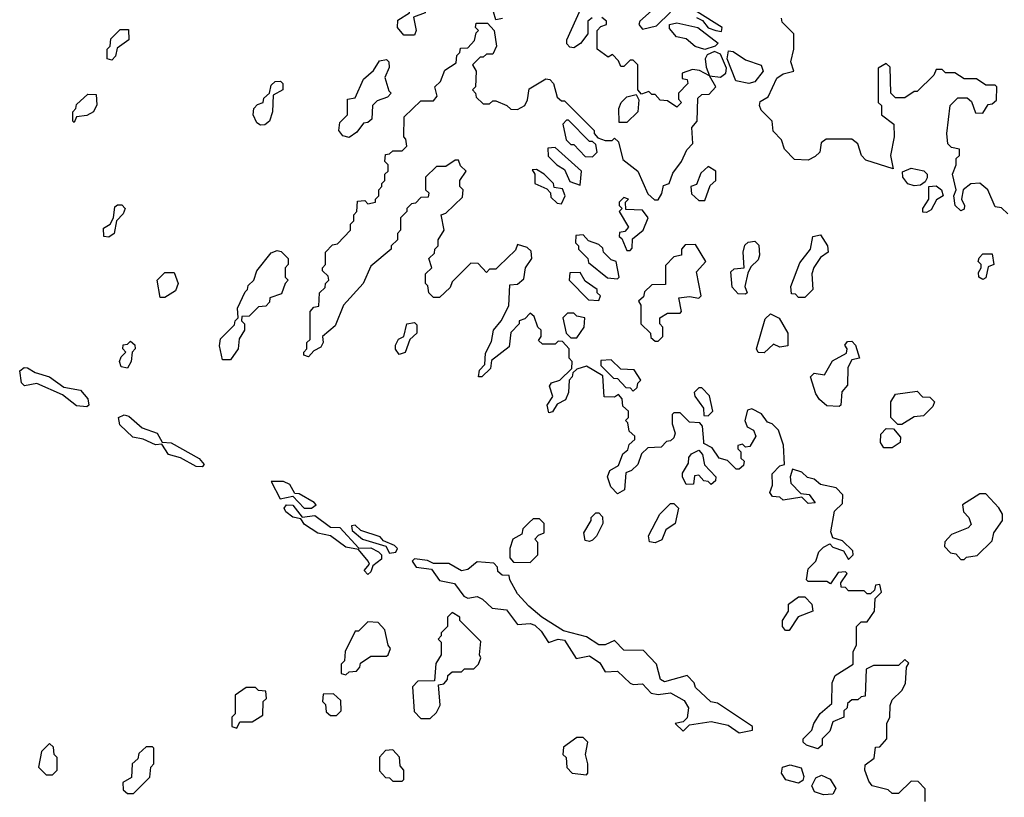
# Model space of a CAD drawing. Extents: x 2769579 to 2883812, y 684207 to 828660.
# Tile 185 of 256: x 2778510 to 2781664, y 753658 to 756150. Entities that reach past the tile are written whole.
import ezdxf

# ---------------------------------------------------------------- set-up
doc = ezdxf.new("R2010")
doc.units = 0

msp = doc.modelspace()

# ---------------------------------------------------------------- linework, layer by layer
at = {"layer": '0CON02XD'}
for points in [[(2779775, 756100), (2779740.7, 756100.7), (2779720, 756125), (2779721.2, 756148.8), (2779758.3, 756171.7), (2779765, 756200), (2779813.9, 756306.1), (2779827.5, 756315), (2779855, 756357.5), (2779871.7, 756361.7), (2779881.7, 756351.7), (2779881.7, 756328.3), (2779852.5, 756295), (2779853, 756273), (2779870, 756245), (2779870, 756230), (2779830, 756225), (2779820, 756215), (2779820, 756195), (2779810, 756185), (2779808.3, 756171.7), (2779771.7, 756158.3), (2779780, 756115), (2779775, 756100)], [(2780056.4, 756153.6), (2780035, 756150), (2780027.5, 756175)], [(2780343.6, 756156.4), (2780330, 756145), (2780330, 756105), (2780306.4, 756073.6), (2780285, 756060), (2780271.7, 756061.7), (2780263, 756073), (2780262.5, 756085), (2780307.5, 756185)], [(2780552.5, 756195), (2780496.7, 756145), (2780493.3, 756135), (2780505, 756120), (2780549.7, 756130.3), (2780595, 756173.8)], [(2780677.5, 756157.5), (2780697, 756147), (2780715, 756124.2), (2780740, 756115), (2780757.5, 756112.5), (2780760, 756125), (2780680, 756175)], [(2780455, 756010), (2780445, 756000), (2780435, 756000), (2780428.3, 756018.3), (2780408.3, 756038.3), (2780395, 756030), (2780360, 756055), (2780360, 756115), (2780371.7, 756128.3), (2780390, 756135), (2780390, 756145), (2780375, 756157.5)], [(2781675, 755527.5), (2781655, 755547.5), (2781635, 755550), (2781611.2, 755605), (2781585, 755626.2), (2781556.1, 755623.9), (2781532.5, 755605), (2781526.7, 755575), (2781536, 755555), (2781535, 755542.5), (2781525, 755537.5), (2781506.7, 755555), (2781502.5, 755585), (2781510, 755605), (2781497.5, 755655), (2781510, 755685), (2781510, 755705), (2781520, 755715), (2781520, 755735), (2781495, 755740), (2781482.5, 755752.5), (2781480, 755785), (2781490, 755875), (2781515, 755900), (2781545, 755900), (2781558.3, 755888.3), (2781571.7, 755851.7), (2781595, 755850), (2781611.7, 755878.3), (2781625, 755880), (2781638.3, 755891.7), (2781640, 755935), (2781635, 755940), (2781605, 755940), (2781575, 755960), (2781535, 755960), (2781505, 755980), (2781475, 755980), (2781465, 755990), (2781445, 755990), (2781438.3, 755971.7), (2781385, 755920), (2781375, 755920), (2781345, 755900), (2781315, 755900), (2781300, 755915), (2781298.3, 755998.3), (2781285, 756010), (2781260, 755995), (2781260, 755885), (2781270, 755875), (2781270, 755845), (2781310, 755815), (2781311.2, 755775), (2781298.8, 755715), (2781307.5, 755672.5), (2781219.7, 755699.7), (2781206, 755715), (2781195, 755752.5), (2781175, 755766.7), (2781093, 755767), (2781077.5, 755755), (2781073.3, 755725), (2781058.3, 755711.7), (2781035, 755700), (2780991.7, 755701.7), (2780960, 755735), (2780950, 755765), (2780923, 755793), (2780920, 755825), (2780885, 755860), (2780880, 755875), (2780881.7, 755888.3), (2780907.3, 755902.7), (2780935, 755962.5), (2780955, 755976), (2780990, 755985), (2780980, 756015), (2780990, 756055), (2780990, 756105), (2780951.7, 756141.7), (2780950, 756155)], [(2778805, 756020), (2778790, 756025), (2778790, 756055), (2778800, 756065), (2778801.7, 756088.3), (2778831.7, 756118.3), (2778858.3, 756118.3), (2778860, 756085), (2778821.7, 756058.3), (2778817, 756033), (2778805, 756020)], [(2781410, 753645), (2781410, 753685), (2781388.3, 753708.3), (2781365, 753710), (2781325, 753670), (2781305, 753670), (2781291.7, 753681.7), (2781240, 753695), (2781229.3, 753709.3), (2781217.5, 753745), (2781218.3, 753761.7), (2781247, 753783), (2781251.7, 753818.3), (2781265, 753820), (2781287.5, 753845), (2781287.5, 753895), (2781297.5, 753915), (2781298.3, 753951.7), (2781305, 753970), (2781335, 754000), (2781347, 754023), (2781350, 754075), (2781358.3, 754088.3), (2781345, 754100), (2781325, 754080), (2781245, 754080), (2781221.7, 754068.3), (2781218.3, 753981.7), (2781205, 753980), (2781195, 753970), (2781175, 753970), (2781161.7, 753958.3), (2781160, 753945), (2781150, 753935), (2781150, 753915), (2781115, 753900), (2781105, 753870), (2781080, 753845), (2781080, 753825), (2781067, 753813), (2781030, 753825), (2781020, 753835), (2781020, 753845), (2781047, 753873), (2781053.3, 753895), (2781073.6, 753926.4), (2781111.7, 753958.3), (2781112.5, 754025), (2781121.7, 754048.3), (2781180, 754085), (2781180, 754125), (2781190, 754145), (2781190, 754205), (2781205, 754220), (2781225, 754220), (2781247.5, 754255), (2781250, 754295), (2781270, 754315), (2781265, 754340), (2781251.7, 754338.3), (2781248.3, 754321.7), (2781235, 754310), (2781225, 754310), (2781215, 754320), (2781165, 754320), (2781155, 754330), (2781141.7, 754331.7), (2781140, 754345), (2781160, 754375), (2781155, 754380), (2781131.7, 754378.3), (2781107.5, 754342.5), (2781095, 754350), (2781035, 754350), (2781030, 754355), (2781035, 754390), (2781060, 754415), (2781070, 754445), (2781085, 754460), (2781105, 754470), (2781115, 754460), (2781148.3, 754448.3), (2781165, 754420), (2781180, 754435), (2781178.3, 754448.3), (2781145, 754480), (2781115, 754490), (2781108.3, 754508.3), (2781120, 754575), (2781145, 754600), (2781147, 754627), (2781125, 754650), (2781075, 754660), (2781055, 754677.5), (2781033, 754683), (2781015, 754700), (2780985, 754710), (2780977.5, 754685), (2780980, 754665), (2781011.7, 754631.7), (2781038.3, 754628.3), (2781058.3, 754601.7), (2781035, 754600), (2781015, 754620), (2780955, 754610), (2780945, 754620), (2780921.7, 754621.7), (2780912.5, 754635), (2780921.7, 754658.3), (2780920, 754695), (2780945, 754720), (2780960, 754725), (2780956.4, 754786.4), (2780940, 754835), (2780920, 754855), (2780905, 754860), (2780886.4, 754886.4), (2780855, 754902.5), (2780841.7, 754898.3), (2780832.5, 754865), (2780840, 754845), (2780860, 754835), (2780867.5, 754815), (2780848.3, 754781.7), (2780835, 754780), (2780825, 754790), (2780810, 754785), (2780810, 754775), (2780820, 754765), (2780820, 754745), (2780830, 754735), (2780828.3, 754721.7), (2780815, 754710), (2780805, 754710), (2780777, 754737), (2780750, 754745), (2780728.3, 754778.3), (2780701.7, 754791.7), (2780701.7, 754798.3), (2780697.5, 754847.5), (2780688.3, 754858.3), (2780655, 754860), (2780625, 754890), (2780605, 754890), (2780600, 754885), (2780600, 754855), (2780610, 754825), (2780605, 754810), (2780595, 754800), (2780581.7, 754798.3), (2780565, 754780), (2780521.7, 754778.3), (2780501.7, 754758.3), (2780490, 754725), (2780470, 754705), (2780451.7, 754698.3), (2780447, 754643), (2780425, 754630), (2780403, 754653), (2780392.5, 754685), (2780400, 754705), (2780428.3, 754721.7), (2780441.7, 754758.3), (2780458.3, 754771.7), (2780461.7, 754788.3), (2780480, 754805), (2780480, 754815), (2780461.7, 754831.7), (2780457.5, 754857.5), (2780450, 754865), (2780460, 754875), (2780460, 754895), (2780441.7, 754911.7), (2780440, 754935), (2780428.3, 754948.3), (2780415, 754940), (2780381.7, 754941.7), (2780378.3, 755008.3), (2780325, 755040), (2780295, 755030), (2780281.7, 755018.3), (2780280, 755005), (2780270, 754995), (2780267.5, 754955), (2780258.3, 754931.7), (2780231.7, 754918.3), (2780216.4, 754893.6), (2780205, 754890), (2780200, 754915), (2780217.5, 754942.5), (2780207.5, 754975), (2780213.3, 754986.7), (2780240, 754995), (2780278.3, 755031.7), (2780280, 755055), (2780270, 755065), (2780270, 755095), (2780248.3, 755118.3), (2780235, 755120), (2780225, 755110), (2780185, 755110), (2780171.7, 755121.7), (2780180, 755135), (2780180, 755155), (2780170, 755165), (2780158.3, 755198.3), (2780145, 755210), (2780128.3, 755191.7), (2780110, 755185), (2780110, 755175), (2780083, 755147), (2780078.3, 755101.7), (2780021.7, 755058.3), (2780018.3, 755031.7), (2779990, 755005), (2779980, 755005), (2779983.3, 755026.7), (2780000, 755045), (2780001.7, 755081.7), (2780021.7, 755118.3), (2780027.5, 755155), (2780052.5, 755185), (2780077, 755233), (2780080, 755300), (2780105, 755302.5), (2780125, 755320), (2780130, 755355), (2780150, 755385), (2780148.3, 755408.3), (2780135, 755420), (2780105, 755430), (2780098.3, 755411.7), (2780045, 755360), (2780035, 755350), (2780015, 755350), (2780005, 755340), (2779978.3, 755368.3), (2779955, 755370), (2779895, 755310), (2779888.3, 755291.7), (2779855, 755260), (2779835, 755260), (2779820, 755275), (2779817, 755297), (2779810, 755305), (2779810, 755335), (2779830, 755355), (2779820, 755385), (2779838.3, 755401.7), (2779840, 755415), (2779850, 755425), (2779850, 755445), (2779870, 755475), (2779860, 755525), (2779875, 755530), (2779928.3, 755581.7), (2779930, 755605), (2779920, 755615), (2779920, 755635), (2779940, 755665), (2779921.7, 755681.7), (2779915, 755700), (2779905, 755700), (2779875, 755680), (2779845, 755680), (2779810, 755645), (2779810, 755605), (2779820, 755595), (2779818.3, 755581.7), (2779795, 755580), (2779778.3, 755561.7), (2779765, 755560), (2779750, 755545), (2779750, 755535), (2779730, 755515), (2779730, 755475), (2779720, 755465), (2779720, 755445), (2779700, 755425), (2779700, 755415), (2779635, 755360), (2779610, 755305), (2779547.5, 755235), (2779520.8, 755169.2), (2779480, 755135), (2779482.5, 755115), (2779475, 755100), (2779451.7, 755088.3), (2779435, 755070), (2779420, 755075), (2779420, 755085), (2779430, 755095), (2779430, 755115), (2779440, 755125), (2779440, 755215), (2779451.7, 755228.3), (2779468.3, 755231.7), (2779470, 755275), (2779488.3, 755291.7), (2779490, 755305), (2779500, 755315), (2779498.3, 755328.3), (2779480, 755345), (2779480, 755355), (2779490, 755365), (2779490, 755405), (2779511.7, 755428.3), (2779528.3, 755431.7), (2779570, 755475), (2779570, 755495), (2779580, 755505), (2779580, 755525), (2779590, 755535), (2779591.7, 755568.3), (2779615, 755570), (2779625, 755560), (2779650, 755565), (2779650, 755575), (2779660, 755585), (2779660, 755605), (2779670, 755615), (2779670, 755625), (2779680, 755635), (2779680, 755655), (2779690, 755665), (2779690, 755685), (2779680, 755695), (2779681.7, 755718.3), (2779695, 755720), (2779705, 755730), (2779735, 755730), (2779750, 755745), (2779747, 755767), (2779740, 755775), (2779741.7, 755838.3), (2779795, 755890), (2779835, 755890), (2779847.5, 755905), (2779840, 755935), (2779858.3, 755951.7), (2779871.7, 755988.3), (2779908.3, 756011.7), (2779910, 756035), (2779920, 756045), (2779921.7, 756058.3), (2779945, 756060), (2779967, 756083), (2779972.5, 756107.5), (2779980, 756115), (2779970, 756125), (2779971.7, 756138.3), (2780008.3, 756138.3), (2780030, 756115), (2780037.5, 756065), (2780025, 756040), (2780005, 756040), (2779995, 756030), (2779985, 756030), (2779960, 756005), (2779972.5, 755985), (2779970, 755935), (2779960, 755925), (2779970, 755915), (2779971.7, 755901.7), (2779995, 755880), (2780015, 755880), (2780025, 755890), (2780035, 755890), (2780070, 755875), (2780083, 755863), (2780105, 755862.5), (2780127.5, 755875), (2780137, 755893), (2780141.7, 755928.3), (2780195, 755960), (2780208.3, 755958.3), (2780220, 755945), (2780231.7, 755901.7), (2780245, 755890), (2780255, 755890), (2780350, 755795), (2780350, 755785), (2780361.7, 755771.7), (2780385, 755762.5), (2780407.5, 755762.5), (2780415, 755770), (2780428.3, 755758.3), (2780441.7, 755701.7), (2780490, 755665), (2780521.7, 755591.7), (2780543, 755573), (2780555, 755572.5), (2780567, 755593), (2780571.7, 755618.3), (2780590, 755625), (2780601.7, 755658.3), (2780630, 755695), (2780647, 755733), (2780666.4, 755753.6), (2780662.5, 755805), (2780680, 755825), (2780681.7, 755898.3), (2780695, 755910), (2780718.3, 755911.7), (2780740, 755935), (2780720, 755970), (2780755, 755966.2), (2780771.3, 755978.7), (2780773.8, 755995), (2780755, 756039.2), (2780735, 756047.5), (2780712.3, 756037.7), (2780705.6, 756025), (2780708.3, 755998.3), (2780720, 755970), (2780687, 755987), (2780665, 755990), (2780631.7, 755978.3), (2780631.7, 755961.7), (2780648.3, 755958.3), (2780650, 755945), (2780620, 755915), (2780620, 755895), (2780630, 755885), (2780615, 755870), (2780585, 755890), (2780561.7, 755891.7), (2780545, 755910), (2780535, 755910), (2780525, 755920), (2780501.7, 755911.7), (2780490, 755925), (2780490, 756005), (2780475, 756020), (2780465, 756020), (2780455, 756010)], [(2780705, 756054.5), (2780673.9, 756063.9), (2780645, 756088.5), (2780613.8, 756095), (2780591.7, 756121.7), (2780591.2, 756135), (2780615, 756140), (2780682.5, 756125), (2780746.7, 756075), (2780737.5, 756065), (2780705, 756054.5)], [(2780845, 755945.8), (2780804.1, 755954.1), (2780776.4, 756025), (2780780.3, 756049.7), (2780795, 756048.1), (2780835, 756020.9), (2780884.5, 756004.5), (2780891.4, 755985), (2780865, 755951.2), (2780845, 755945.8)], [(2779565, 755772.5), (2779545, 755777.5), (2779532.5, 755795), (2779535, 755820), (2779560, 755845), (2779560, 755895), (2779585, 755900), (2779610.8, 755959.2), (2779643, 755987), (2779662.3, 756017.7), (2779685, 756022.5), (2779692.5, 756015), (2779693, 755997), (2779680, 755965), (2779692.5, 755922.5), (2779700, 755915), (2779688.3, 755901.7), (2779655, 755890), (2779640, 755875), (2779638.3, 755831.7), (2779625, 755820), (2779611.7, 755818.3), (2779590, 755790), (2779565, 755772.5)], [(2779281.7, 755811.7), (2779269.3, 755819.3), (2779257.5, 755845), (2779260, 755865), (2779271.7, 755878.3), (2779290, 755885), (2779291.7, 755898.3), (2779310, 755915), (2779315, 755940), (2779328.3, 755951.7), (2779345, 755952.5), (2779352.5, 755945), (2779352.5, 755925), (2779321.7, 755908.3), (2779320, 755855), (2779310, 755825), (2779295, 755813.3), (2779281.7, 755811.7)], [(2778685, 755820), (2778680, 755825), (2778680, 755855), (2778690, 755865), (2778691.7, 755878.3), (2778728.3, 755911.7), (2778755, 755910), (2778757, 755877), (2778746.7, 755855), (2778725, 755842.5), (2778691.7, 755838.3), (2778685, 755820)], [(2780455, 755820), (2780430, 755820), (2780428.8, 755865), (2780436.7, 755885), (2780455, 755902.5), (2780485, 755910), (2780493, 755893), (2780490, 755855), (2780455, 755820)], [(2780345, 755710), (2780360, 755725), (2780355, 755750), (2780345, 755760), (2780335, 755760), (2780268.3, 755828.3), (2780261.7, 755828.3), (2780250, 755815), (2780260, 755765), (2780275, 755750), (2780285, 755750), (2780321.7, 755711.7), (2780345, 755710)], [(2780305, 755620), (2780310, 755665), (2780225, 755740), (2780201.7, 755738.3), (2780203, 755713), (2780230, 755685), (2780255, 755670), (2780271.7, 755631.7), (2780305, 755620)], [(2780705, 755570), (2780721.7, 755618.3), (2780740, 755635), (2780740, 755665), (2780715, 755680), (2780691.7, 755658.3), (2780678.3, 755621.7), (2780660, 755615), (2780661.7, 755591.7), (2780685, 755570), (2780705, 755570)], [(2781375, 755617.1), (2781354.4, 755624.4), (2781338.8, 755645), (2781337.5, 755662.5), (2781365, 755674.3), (2781405.7, 755665.7), (2781416.2, 755655), (2781416.4, 755643.6), (2781410, 755630), (2781395, 755620), (2781375, 755617.1)], [(2780245, 755560), (2780257.5, 755585), (2780248.3, 755608.3), (2780221.7, 755611.7), (2780220, 755625), (2780190, 755655), (2780165, 755670), (2780151.7, 755668.3), (2780160, 755655), (2780160, 755625), (2780198.3, 755608.3), (2780210, 755595), (2780211.7, 755581.7), (2780231.7, 755561.7), (2780245, 755560)], [(2781415, 755532.5), (2781403.3, 755533.3), (2781402.5, 755545), (2781422.5, 755575), (2781422.5, 755615), (2781445, 755617.5), (2781462.5, 755605), (2781467.5, 755585), (2781447, 755573), (2781429.3, 755540.7), (2781415, 755532.5)], [(2780465, 755410), (2780471.7, 755418.3), (2780472.5, 755447.5), (2780507.5, 755475), (2780522.5, 755515), (2780505, 755540), (2780451.7, 755541.7), (2780450, 755565), (2780460, 755575), (2780445, 755580), (2780430, 755565), (2780430, 755555), (2780440, 755545), (2780430, 755535), (2780460, 755485), (2780448.3, 755471.7), (2780431.7, 755468.3), (2780430, 755455), (2780438.3, 755448.3), (2780455, 755410), (2780465, 755410)], [(2778795, 755452.5), (2778780, 755455), (2778778.3, 755481.7), (2778800, 755495), (2778810, 755515), (2778815, 755550), (2778823, 755557), (2778837, 755557), (2778847.5, 755545), (2778841.7, 755528.3), (2778820, 755505), (2778812.5, 755465), (2778795, 755452.5)], [(2780425, 755320), (2780430, 755325), (2780420, 755375), (2780405, 755380), (2780380, 755405), (2780378.3, 755418.3), (2780365, 755430), (2780331.7, 755441.7), (2780315, 755460), (2780291.7, 755458.3), (2780290, 755435), (2780300, 755425), (2780300, 755415), (2780330, 755385), (2780331.7, 755371.7), (2780393, 755323), (2780425, 755320)], [(2781025, 755260), (2781005, 755260), (2780995, 755270), (2780981.7, 755271.7), (2780980, 755295), (2781009.3, 755370.7), (2781042.5, 755415), (2781050, 755455), (2781075, 755460), (2781097.5, 755425), (2781100, 755405), (2781075, 755387.5), (2781054.1, 755355.9), (2781047.5, 755335), (2781050, 755285), (2781025, 755260)], [(2780555, 755120), (2780570, 755135), (2780570, 755165), (2780560, 755175), (2780560, 755195), (2780585, 755210), (2780625, 755210), (2780630, 755215), (2780621.7, 755258.3), (2780655, 755262.5), (2780685, 755257.5), (2780692.5, 755265), (2780678.3, 755341.7), (2780707.5, 755375), (2780675, 755430), (2780641.7, 755428.3), (2780630, 755415), (2780630, 755395), (2780605, 755390), (2780578.3, 755361.7), (2780578.3, 755301.7), (2780535, 755300), (2780511.7, 755278.3), (2780508.3, 755261.7), (2780492.5, 755247.5), (2780500, 755235), (2780500, 755175), (2780530, 755145), (2780531.7, 755131.7), (2780545, 755120), (2780555, 755120)], [(2780835, 755270), (2780811.7, 755271.7), (2780792.5, 755292.5), (2780788.3, 755341.7), (2780798.3, 755351.7), (2780830, 755355), (2780827.5, 755405), (2780833, 755427), (2780843, 755437), (2780865, 755440), (2780877, 755427), (2780880, 755395), (2780875, 755380), (2780851.7, 755358.3), (2780842.5, 755337.5), (2780832.5, 755295), (2780840, 755275), (2780835, 755270)], [(2779185, 755060), (2779160, 755060), (2779150, 755105), (2779153, 755127), (2779198.3, 755171.7), (2779200, 755185), (2779210, 755195), (2779207.5, 755225), (2779231.7, 755278.3), (2779240, 755285), (2779241.7, 755298.3), (2779260, 755315), (2779270, 755345), (2779315, 755402.5), (2779335, 755410), (2779347, 755407), (2779370, 755385), (2779370, 755365), (2779360, 755355), (2779360, 755325), (2779370, 755315), (2779360, 755305), (2779348.3, 755271.7), (2779311.7, 755258.3), (2779310, 755245), (2779298.3, 755231.7), (2779275, 755230), (2779245, 755200), (2779221.7, 755198.3), (2779220, 755185), (2779230, 755175), (2779230, 755155), (2779213, 755127), (2779210, 755095), (2779185, 755060)], [(2781595, 755317.5), (2781582.5, 755325), (2781580.7, 755339.3), (2781590, 755355), (2781590, 755365), (2781580, 755375), (2781583, 755387), (2781595, 755400), (2781625, 755400), (2781630, 755365), (2781611.7, 755358.3), (2781605, 755322.5), (2781595, 755317.5)], [(2778975, 755260), (2778960, 755260), (2778950, 755315), (2778975, 755340), (2779005, 755340), (2779017.5, 755305), (2779008.8, 755281.2), (2778975, 755260)], [(2780365, 755250), (2780370, 755265), (2780360, 755275), (2780360, 755285), (2780321.7, 755311.7), (2780305, 755340), (2780271.7, 755338.3), (2780270, 755315), (2780331.7, 755251.7), (2780365, 755250)], [(2780295, 755130), (2780317.5, 755165), (2780320, 755195), (2780295, 755200), (2780285, 755210), (2780265, 755210), (2780250, 755195), (2780260, 755145), (2780275, 755130), (2780295, 755130)], [(2780895, 755082.5), (2780875, 755083.3), (2780870, 755095), (2780898.3, 755191.7), (2780915, 755207.5), (2780943, 755193), (2780970, 755145), (2780970, 755105), (2780945, 755100), (2780925, 755110), (2780895, 755082.5)], [(2779725, 755077.5), (2779713.6, 755093.6), (2779713.6, 755106.4), (2779723.6, 755126.4), (2779740, 755135), (2779750, 755175), (2779775, 755180), (2779781.7, 755171.7), (2779782.5, 755145), (2779760, 755125), (2779745, 755083.3), (2779725, 755077.5)], [(2778855, 755033.3), (2778835, 755037.5), (2778830, 755055), (2778835, 755070), (2778850, 755085), (2778840, 755095), (2778841.7, 755108.3), (2778855, 755110), (2778865, 755120), (2778878.3, 755108.3), (2778880, 755095), (2778870, 755085), (2778867.5, 755055), (2778855, 755033.3)], [(2781135, 754910), (2781095, 754912.5), (2781072.3, 754932.3), (2781060.5, 754950.5), (2781042.5, 755005), (2781055, 755017.5), (2781088.3, 755011.7), (2781113.6, 755056.4), (2781158.3, 755081.7), (2781160, 755095), (2781153, 755107), (2781161.7, 755118.3), (2781175, 755120), (2781187, 755107), (2781200, 755065), (2781175, 755060), (2781162.5, 755035), (2781161.7, 754978.3), (2781143, 754957), (2781140, 754915), (2781135, 754910)], [(2780475, 754960), (2780488.3, 754971.7), (2780490, 754985), (2780500, 754995), (2780478.3, 755028.3), (2780435, 755030), (2780405, 755060), (2780371.7, 755058.3), (2780371.7, 755041.7), (2780411.7, 755001.7), (2780425, 755000), (2780451.7, 754971.7), (2780465, 754970), (2780475, 754960)], [(2778725, 754908.8), (2778692.1, 754912.1), (2778647.5, 754947.5), (2778565, 754983.8), (2778525, 754976.7), (2778516, 754986), (2778510, 755025), (2778524.5, 755035.5), (2778535, 755034.4), (2778559.5, 755019.5), (2778605.4, 755005.4), (2778651.9, 754971.9), (2778705, 754962.7), (2778728.2, 754935), (2778731.2, 754915), (2778725, 754908.8)], [(2780715, 754880), (2780730, 754895), (2780720, 754945), (2780695, 754970), (2780685, 754970), (2780670, 754955), (2780673, 754943), (2780700, 754905), (2780701.7, 754881.7), (2780715, 754880)], [(2781335, 754852.5), (2781322.5, 754852.5), (2781300, 754875), (2781300, 754925), (2781315, 754950), (2781385, 754960), (2781401.7, 754941.7), (2781425, 754940), (2781440, 754925), (2781435, 754910), (2781405, 754880), (2781375, 754877.5), (2781335, 754852.5)], [(2779095, 754716.7), (2779075, 754718), (2779025, 754746), (2778986.2, 754756.2), (2778965, 754790), (2778945, 754787.1), (2778905, 754805.8), (2778872.4, 754812.4), (2778831.1, 754851.1), (2778826.2, 754875), (2778845, 754883.3), (2778859.8, 754879.8), (2778901.8, 754841.8), (2778950, 754825), (2778966, 754796), (2778995, 754794.4), (2779085, 754744), (2779101.2, 754725), (2779095, 754716.7)], [(2781305, 754777.5), (2781278.3, 754778.3), (2781266.7, 754795), (2781268.3, 754821.7), (2781285, 754840), (2781308.3, 754838.3), (2781331.7, 754811.7), (2781330, 754795), (2781305, 754777.5)], [(2780725, 754660), (2780715, 754670), (2780701.7, 754671.7), (2780685, 754690), (2780671.7, 754688.3), (2780668.3, 754661.7), (2780645, 754660), (2780632.5, 754685), (2780633, 754697), (2780651.7, 754728.3), (2780653, 754747), (2780661.7, 754758.3), (2780685, 754770), (2780697, 754757), (2780703, 754723), (2780740, 754685), (2780738.3, 754671.7), (2780725, 754660)], [(2779445, 754584.2), (2779460, 754595), (2779453, 754603), (2779405, 754630), (2779391.7, 754631.7), (2779375, 754660), (2779355, 754670), (2779315, 754670), (2779344.5, 754614.5), (2779385, 754622.5), (2779421.2, 754585), (2779445, 754584.2)], [(2781535, 754420), (2781542.5, 754427.5), (2781577, 754433), (2781625, 754480), (2781630, 754505), (2781657.5, 754545), (2781657.5, 754565), (2781646.1, 754586.1), (2781605, 754630), (2781585, 754630), (2781530, 754595), (2781533, 754573), (2781550, 754555), (2781557.5, 754532.5), (2781548.3, 754521.7), (2781495, 754500), (2781473, 754477), (2781471.7, 754461.7), (2781491.7, 754441.7), (2781508.3, 754438.3), (2781525, 754420), (2781535, 754420)], [(2780545, 754473.3), (2780527, 754477), (2780524.1, 754495.9), (2780560, 754565), (2780595, 754600), (2780605, 754600), (2780620, 754585), (2780610, 754535), (2780580, 754515), (2780566.4, 754483.6), (2780545, 754473.3)], [(2779625, 754372.5), (2779613.8, 754385), (2779630, 754405), (2779626.7, 754415), (2779595, 754452.5), (2779555, 754459.2), (2779505, 754496), (2779465, 754504.2), (2779422.5, 754532.5), (2779410, 754550), (2779385, 754555.6), (2779362.3, 754572.3), (2779357.1, 754585), (2779364.2, 754595), (2779385, 754594.4), (2779415, 754556.2), (2779455, 754561.2), (2779505, 754524), (2779535, 754522.5), (2779596.4, 754456.4), (2779635, 754457.1), (2779659.2, 754445), (2779668.9, 754435), (2779669.3, 754420.7), (2779640.7, 754399.3), (2779635, 754380), (2779625, 754372.5)], [(2780335, 754477.5), (2780320.7, 754480.7), (2780316.7, 754505), (2780340, 754545), (2780340, 754555), (2780355, 754570), (2780365, 754570), (2780377, 754557), (2780377.5, 754535), (2780357.5, 754495), (2780345, 754482.5), (2780335, 754477.5)], [(2780145, 754410), (2780170, 754435), (2780170, 754475), (2780160, 754485), (2780171.7, 754498.3), (2780190, 754505), (2780190, 754535), (2780175, 754550), (2780155, 754550), (2780141.7, 754538.3), (2780121.7, 754518.3), (2780118.3, 754501.7), (2780090, 754485), (2780080, 754455), (2780080, 754425), (2780091.7, 754411.7), (2780145, 754410)], [(2779695, 754440), (2779715, 754443.8), (2779720, 754455), (2779710, 754465), (2779675, 754480), (2779665, 754492.5), (2779603, 754513), (2779585, 754530), (2779572.5, 754527.5), (2779575, 754513.3), (2779607.5, 754485), (2779682.5, 754462.5), (2779695, 754440)], [(2780815, 753864.3), (2780857, 753873), (2780857.5, 753885), (2780745, 753960), (2780723.6, 753963.6), (2780675, 754010), (2780670, 754025), (2780648.3, 754048.3), (2780575, 754027.5), (2780562.5, 754035), (2780550, 754085), (2780508.3, 754128.3), (2780445, 754130), (2780415, 754160), (2780385, 754146.7), (2780365, 754146.7), (2780325, 754172.5), (2780251.7, 754191.7), (2780182.5, 754235), (2780140.7, 754270.7), (2780105, 754310), (2780080, 754355), (2780078.3, 754368.3), (2780055, 754370), (2780041.7, 754381.7), (2780040, 754395), (2780028.3, 754408.3), (2779975, 754412.5), (2779945, 754387.5), (2779925, 754383.3), (2779885, 754407.5), (2779835, 754407.5), (2779816.4, 754416.4), (2779775, 754422.5), (2779767.5, 754415), (2779780, 754395), (2779829.5, 754389.5), (2779855, 754352.5), (2779903.1, 754343.1), (2779932.9, 754302.9), (2779945, 754295.6), (2779975, 754301.5), (2779992.7, 754292.7), (2780023.6, 754263.6), (2780068.8, 754258.8), (2780105, 754211.4), (2780145, 754214.5), (2780160, 754210), (2780180.7, 754190.7), (2780204.3, 754154.3), (2780235, 754164.3), (2780255, 754162), (2780292.9, 754102.9), (2780335, 754111.4), (2780368.5, 754088.5), (2780385, 754060), (2780425, 754061.9), (2780465, 754024.2), (2780475, 754019.2), (2780505, 754021.2), (2780532.1, 753992.1), (2780555, 753987.5), (2780595, 753993.1), (2780638.1, 753968.1), (2780652, 753945), (2780647.5, 753912.5), (2780635, 753900), (2780610, 753895), (2780635, 753870), (2780655, 753890), (2780725, 753900.6), (2780778.8, 753888.8), (2780815, 753864.3)], [(2780975, 754192.5), (2780963, 754193), (2780953.3, 754205), (2780953.3, 754225), (2780972.5, 754255), (2780973, 754277), (2781005, 754300), (2781025, 754300), (2781047, 754277), (2781050, 754255), (2781003.6, 754236.4), (2780975, 754192.5)], [(2779555, 754050), (2779565, 754060), (2779588.3, 754061.7), (2779600, 754075), (2779601.7, 754088.3), (2779635, 754110), (2779685, 754110), (2779690, 754115), (2779697.5, 754135), (2779690, 754145), (2779680, 754195), (2779658.3, 754218.3), (2779625, 754220), (2779595, 754190), (2779585, 754190), (2779552.5, 754125), (2779550, 754095), (2779540, 754085), (2779540, 754055), (2779555, 754050)], [(2779825, 753910), (2779845, 753930), (2779856.4, 753953.6), (2779851.7, 754018.3), (2779868.3, 754021.7), (2779880, 754035), (2779881.7, 754048.3), (2779895, 754060), (2779925, 754060), (2779935, 754070), (2779965, 754070), (2779980, 754085), (2779987.5, 754105), (2779982.5, 754115), (2779987, 754157), (2779920, 754225), (2779920, 754235), (2779895, 754250), (2779880, 754235), (2779880, 754205), (2779860, 754185), (2779860, 754175), (2779850, 754165), (2779860, 754155), (2779860, 754115), (2779843, 754087), (2779838.3, 754031.7), (2779785, 754030), (2779768.3, 754011.7), (2779773, 753933), (2779795, 753910), (2779825, 753910)], [(2779205, 753880), (2779215, 753900), (2779255, 753900), (2779288.3, 753921.7), (2779290, 753965), (2779300, 753975), (2779298.3, 753998.3), (2779275, 754000), (2779265, 754010), (2779235, 754010), (2779200, 753985), (2779200, 753925), (2779190, 753915), (2779190, 753885), (2779205, 753880)], [(2779525, 753920), (2779540, 753935), (2779538.3, 753968.3), (2779515, 753990), (2779481.7, 753988.3), (2779480, 753965), (2779490, 753955), (2779491.7, 753931.7), (2779505, 753920), (2779525, 753920)], [(2780325, 753730), (2780330, 753735), (2780330, 753765), (2780322.5, 753795), (2780330, 753835), (2780315, 753850), (2780295, 753850), (2780251.7, 753818.3), (2780250, 753795), (2780260, 753785), (2780263, 753753), (2780280, 753735), (2780325, 753730)], [(2778615, 753730), (2778630, 753745), (2778630, 753785), (2778620, 753795), (2778618.3, 753818.3), (2778605, 753830), (2778580, 753805), (2778570, 753755), (2778595, 753730), (2778615, 753730)], [(2778875, 753670), (2778927, 753723), (2778930, 753755), (2778940, 753765), (2778940, 753815), (2778935, 753820), (2778915, 753820), (2778891.7, 753798.3), (2778888.3, 753781.7), (2778870, 753765), (2778868.3, 753721.7), (2778840, 753705), (2778841.7, 753681.7), (2778855, 753670), (2778875, 753670)], [(2779735, 753710), (2779740, 753715), (2779740, 753745), (2779728.3, 753758.3), (2779727, 753787), (2779705, 753810), (2779681.7, 753808.3), (2779663, 753787), (2779663, 753743), (2779681.7, 753721.7), (2779695, 753720), (2779705, 753710), (2779735, 753710)], [(2781005, 753703.3), (2780964, 753714), (2780950, 753735), (2780953.3, 753755), (2780977.8, 753762.2), (2781012.9, 753752.9), (2781021.9, 753725), (2781017.9, 753712.1), (2781005, 753703.3)], [(2781085, 753665.8), (2781055.8, 753675.8), (2781047.5, 753695), (2781060, 753720), (2781078.7, 753728.7), (2781106.3, 753716.3), (2781123.6, 753686.4), (2781115, 753667.5), (2781085, 753665.8)]]:
    msp.add_lwpolyline(points, dxfattribs=at)

doc.saveas('drawing.dxf')
